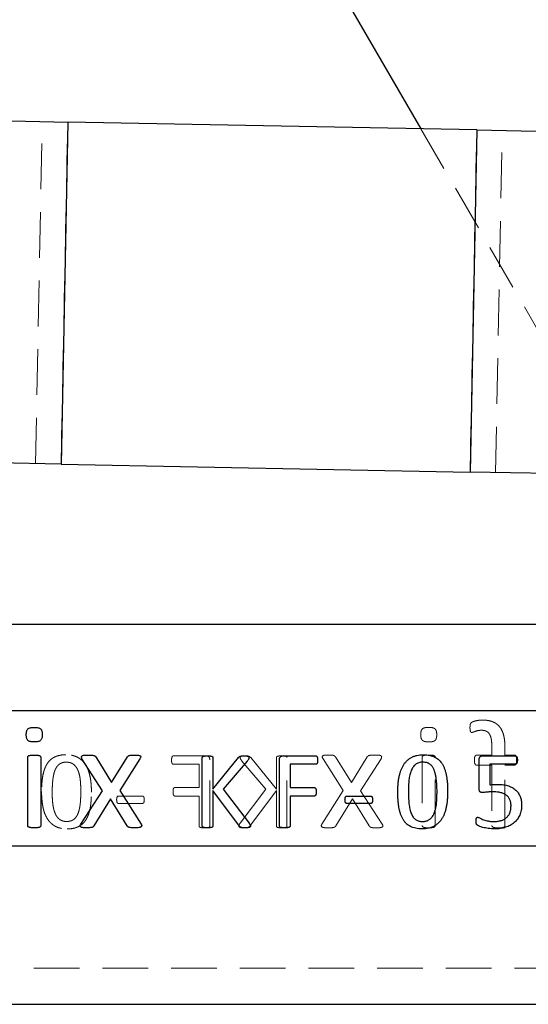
# Paper-space layout 'Folha2' of a CAD drawing. Header units: millimetres. Extents: x 0 to 500, y 59 to 259.
# Tile 5 of 24: x 109 to 123, y 146 to 173. Entities that reach past the tile are written whole.
import ezdxf

# ---------------------------------------------------------------- set-up
doc = ezdxf.new("R2010")
doc.units = ezdxf.units.MM
doc.linetypes.add('HIDDEN', pattern=[1.905, 1.27, -0.635])
doc.layers.add('FORMATO', color=179, linetype='Continuous')

psp = doc.layouts.new('Folha2')

# ---------------------------------------------------------------- linework, layer by layer
at = {"color": 7, "linetype": 'Continuous', "lineweight": 25}
for p, q in [((110.388, 187.287), (120.256, 170.28)), ((108.071, 170.518), (110.457, 170.471)), ((110.457, 170.471), (110.272, 160.973)), ((121.803, 170.25), (110.457, 170.471)), ((121.803, 170.25), (121.617, 160.752)), ((121.803, 170.25), (124.189, 170.203)), ((110.272, 160.973), (107.886, 161.02)), ((110.272, 160.973), (121.617, 160.752)), ((124.003, 160.705), (121.617, 160.752)), ((125.925, 156.522), (103.822, 156.522)), ((125.925, 154.122), (103.822, 154.122)), ((111.235, 152.84), (111.672, 152.135)), ((111.672, 152.135), (112.116, 152.84)), ((116.431, 152.872), (117.337, 152.872)), ((121.967, 152.872), (122.872, 152.872)), ((109.347, 150.937), (109.347, 152.829)), ((109.711, 152.829), (109.711, 150.937)), ((111.418, 151.9), (110.853, 152.789)), ((112.462, 152.789), (111.9, 151.91)), ((114.19, 150.921), (114.19, 152.823)), ((114.484, 152.823), (114.484, 151.942)), ((114.484, 151.942), (115.195, 152.823)), ((115.438, 152.728), (114.773, 151.942)), ((116.331, 150.921), (116.331, 152.764)), ((117.339, 152.637), (116.625, 152.637)), ((116.625, 152.637), (116.625, 151.99)), ((121.872, 151.951), (121.872, 152.771)), ((122.876, 152.637), (122.167, 152.637)), ((122.167, 152.637), (122.167, 152.067)), ((110.821, 150.977), (111.418, 151.9)), ((111.9, 151.91), (112.493, 150.977)), ((115.223, 150.921), (114.484, 151.912)), ((114.484, 151.912), (114.484, 150.921)), ((114.773, 151.942), (115.489, 151.002)), ((116.625, 151.99), (117.299, 151.99)), ((117.299, 151.754), (116.625, 151.754)), ((116.625, 151.754), (116.625, 150.922)), ((118.205, 151.754), (118.859, 151.754)), ((111.645, 151.681), (111.186, 150.931)), ((112.105, 150.931), (111.645, 151.681)), ((118.859, 151.548), (118.205, 151.548)), ((96.247, 150.372), (130.247, 150.372)), ((96.247, 145.972), (130.247, 145.972))]:
    psp.add_line(p, q, dxfattribs=at)
at = {"color": 7, "linetype": 'HIDDEN', "lineweight": 18}
for p, q in [((109.565, 160.987), (109.75, 170.485)), ((110.272, 160.973), (110.457, 170.471)), ((120.256, 170.28), (124.875, 162.319)), ((121.617, 160.752), (121.803, 170.25)), ((122.324, 160.738), (122.51, 170.236)), ((122.223, 153.11), (122.223, 152.894)), ((114.298, 152.872), (113.392, 152.872)), ((118.329, 152.135), (117.885, 152.84)), ((118.766, 152.84), (118.329, 152.135)), ((122.223, 152.894), (121.806, 152.894)), ((122.587, 152.894), (122.587, 153.095)), ((122.845, 152.894), (122.587, 152.894)), ((113.39, 152.637), (114.103, 152.637)), ((114.103, 152.637), (114.103, 151.99)), ((114.398, 150.921), (114.398, 152.764)), ((115.291, 152.728), (115.956, 151.942)), ((116.245, 151.942), (115.534, 152.823)), ((116.245, 152.823), (116.245, 151.942)), ((116.539, 150.921), (116.539, 152.823)), ((117.54, 152.789), (118.101, 151.91)), ((118.583, 151.9), (119.148, 152.789)), ((120.29, 152.829), (120.29, 150.937)), ((120.654, 150.937), (120.654, 152.829)), ((121.806, 152.611), (122.223, 152.611)), ((122.223, 152.611), (122.223, 150.938)), ((122.587, 152.611), (122.845, 152.611)), ((122.587, 150.938), (122.587, 152.611)), ((112.523, 151.754), (111.87, 151.754)), ((114.103, 151.99), (113.43, 151.99)), ((113.43, 151.754), (114.103, 151.754)), ((114.103, 151.754), (114.103, 150.922)), ((115.956, 151.942), (115.24, 151.002)), ((115.506, 150.921), (116.245, 151.912)), ((116.245, 151.912), (116.245, 150.921)), ((118.101, 151.91), (117.508, 150.977)), ((119.18, 150.977), (118.583, 151.9)), ((111.87, 151.548), (112.523, 151.548)), ((117.896, 150.931), (118.357, 151.681)), ((118.357, 151.681), (118.815, 150.931)), ((124.122, 146.972), (102.372, 146.972))]:
    psp.add_line(p, q, dxfattribs=at)
at = {"color": 7, "linetype": 'Continuous', "lineweight": 25}
for points, knots in [([(109.307, 153.458), (109.308, 153.476), (109.309, 153.51), (109.317, 153.556), (109.332, 153.593), (109.354, 153.621), (109.385, 153.641), (109.426, 153.653), (109.475, 153.662), (109.511, 153.662), (109.531, 153.662)], [0, 0, 0, 0, 0.152323, 0.280284, 0.389642, 0.482704, 0.579811, 0.695558, 0.833637, 1, 1, 1, 1]), ([(109.531, 153.662), (109.551, 153.662), (109.587, 153.661), (109.636, 153.653), (109.675, 153.641), (109.706, 153.622), (109.728, 153.594), (109.743, 153.558), (109.75, 153.513), (109.751, 153.48), (109.752, 153.462)], [0, 0, 0, 0, 0.1674764, 0.3061983, 0.4222684, 0.5185864, 0.6107483, 0.7187127, 0.8468072, 1, 1, 1, 1]), ([(109.528, 153.258), (109.508, 153.258), (109.472, 153.259), (109.423, 153.267), (109.384, 153.279), (109.353, 153.298), (109.331, 153.326), (109.317, 153.362), (109.309, 153.407), (109.308, 153.44), (109.307, 153.458)], [0, 0, 0, 0, 0.167397, 0.306054, 0.421496, 0.517769, 0.611298, 0.718505, 0.84688, 1, 1, 1, 1]), ([(109.752, 153.462), (109.751, 153.444), (109.75, 153.41), (109.742, 153.365), (109.727, 153.328), (109.705, 153.299), (109.673, 153.279), (109.633, 153.267), (109.584, 153.259), (109.547, 153.258), (109.528, 153.258)], [0, 0, 0, 0, 0.152323, 0.280284, 0.389642, 0.482704, 0.579811, 0.695558, 0.833637, 1, 1, 1, 1]), ([(109.347, 152.829), (109.348, 152.834), (109.349, 152.843), (109.354, 152.857), (109.366, 152.869), (109.385, 152.878), (109.41, 152.886), (109.442, 152.89), (109.482, 152.893), (109.512, 152.894), (109.528, 152.894)], [0, 0, 0, 0, 0.06663, 0.135191, 0.209489, 0.30481, 0.427258, 0.579209, 0.768857, 1, 1, 1, 1]), ([(109.528, 152.894), (109.545, 152.894), (109.575, 152.893), (109.616, 152.89), (109.648, 152.886), (109.672, 152.878), (109.691, 152.869), (109.703, 152.857), (109.71, 152.843), (109.711, 152.834), (109.711, 152.829)], [0, 0, 0, 0, 0.23825, 0.426402, 0.577155, 0.69296, 0.78753, 0.863317, 0.933896, 1, 1, 1, 1]), ([(110.853, 152.789), (110.849, 152.798), (110.84, 152.813), (110.833, 152.836), (110.838, 152.858), (110.855, 152.875), (110.882, 152.885), (110.92, 152.891), (110.969, 152.893), (111.005, 152.894), (111.026, 152.894)], [0, 0, 0, 0, 0.1108171, 0.1955455, 0.2682457, 0.3466941, 0.452366, 0.5889376, 0.7710363, 1, 1, 1, 1]), ([(111.026, 152.894), (111.044, 152.894), (111.078, 152.894), (111.122, 152.891), (111.156, 152.888), (111.182, 152.882), (111.202, 152.875), (111.216, 152.865), (111.226, 152.853), (111.232, 152.844), (111.235, 152.84)], [0, 0, 0, 0, 0.245373, 0.438078, 0.586793, 0.701107, 0.791195, 0.860899, 0.928046, 1, 1, 1, 1]), ([(112.116, 152.84), (112.119, 152.844), (112.124, 152.852), (112.135, 152.863), (112.147, 152.873), (112.165, 152.881), (112.187, 152.887), (112.218, 152.892), (112.258, 152.894), (112.288, 152.894), (112.305, 152.894)], [0, 0, 0, 0, 0.072096, 0.143411, 0.221653, 0.306365, 0.417562, 0.559701, 0.752542, 1, 1, 1, 1]), ([(112.305, 152.894), (112.324, 152.894), (112.358, 152.893), (112.403, 152.89), (112.439, 152.886), (112.464, 152.876), (112.481, 152.861), (112.484, 152.839), (112.476, 152.815), (112.467, 152.799), (112.462, 152.789)], [0, 0, 0, 0, 0.218482, 0.393165, 0.529943, 0.631134, 0.707492, 0.779715, 0.87378, 1, 1, 1, 1]), ([(114.19, 152.823), (114.19, 152.827), (114.191, 152.834), (114.197, 152.845), (114.207, 152.854), (114.223, 152.859), (114.243, 152.864), (114.269, 152.868), (114.301, 152.872), (114.324, 152.872), (114.337, 152.872)], [0, 0, 0, 0, 0.069055, 0.136143, 0.211582, 0.303269, 0.426973, 0.581673, 0.773551, 1, 1, 1, 1]), ([(114.337, 152.872), (114.35, 152.872), (114.374, 152.872), (114.406, 152.868), (114.432, 152.864), (114.452, 152.859), (114.468, 152.854), (114.478, 152.845), (114.483, 152.834), (114.484, 152.827), (114.484, 152.823)], [0, 0, 0, 0, 0.231771, 0.420828, 0.575441, 0.696432, 0.790586, 0.863934, 0.930984, 1, 1, 1, 1]), ([(115.195, 152.823), (115.198, 152.827), (115.204, 152.836), (115.216, 152.846), (115.23, 152.855), (115.247, 152.861), (115.267, 152.866), (115.292, 152.869), (115.322, 152.871), (115.344, 152.872), (115.356, 152.872)], [0, 0, 0, 0, 0.0930697, 0.1801088, 0.2715495, 0.3725057, 0.488512, 0.6230583, 0.7908421, 1, 1, 1, 1]), ([(115.356, 152.872), (115.368, 152.872), (115.39, 152.872), (115.419, 152.868), (115.442, 152.865), (115.46, 152.859), (115.473, 152.853), (115.481, 152.843), (115.485, 152.833), (115.486, 152.826), (115.486, 152.823)], [0, 0, 0, 0, 0.240932, 0.428781, 0.578774, 0.695882, 0.788873, 0.861381, 0.930167, 1, 1, 1, 1]), ([(116.331, 152.764), (116.332, 152.774), (116.332, 152.791), (116.338, 152.815), (116.348, 152.834), (116.367, 152.853), (116.395, 152.868), (116.419, 152.871), (116.431, 152.872)], [0, 0, 0, 0, 0.166786, 0.312762, 0.43938, 0.559031, 0.786145, 1, 1, 1, 1]), ([(117.337, 152.872), (117.341, 152.872), (117.349, 152.871), (117.359, 152.865), (117.369, 152.857), (117.376, 152.844), (117.384, 152.827), (117.387, 152.805), (117.39, 152.78), (117.39, 152.762), (117.39, 152.752)], [0, 0, 0, 0, 0.0771928, 0.155694, 0.2439673, 0.3485111, 0.4729807, 0.6225746, 0.7988324, 1, 1, 1, 1]), ([(119.614, 151.867), (119.614, 151.905), (119.615, 151.978), (119.622, 152.085), (119.633, 152.188), (119.649, 152.286), (119.67, 152.378), (119.697, 152.463), (119.73, 152.542), (119.769, 152.615), (119.814, 152.68), (119.867, 152.737), (119.925, 152.787), (119.99, 152.828), (120.063, 152.861), (120.143, 152.884), (120.231, 152.899), (120.292, 152.901), (120.324, 152.901)], [0, 0, 0, 0, 0.078628, 0.15385, 0.226146, 0.29569, 0.36188, 0.424748, 0.484524, 0.541607, 0.596928, 0.65074, 0.703997, 0.757889, 0.81311, 0.871527, 0.933232, 1, 1, 1, 1]), ([(120.324, 152.901), (120.354, 152.901), (120.413, 152.899), (120.497, 152.886), (120.574, 152.865), (120.643, 152.836), (120.705, 152.798), (120.761, 152.752), (120.81, 152.698), (120.853, 152.636), (120.889, 152.566), (120.92, 152.489), (120.945, 152.405), (120.964, 152.313), (120.978, 152.214), (120.989, 152.107), (120.994, 151.994), (120.995, 151.916), (120.996, 151.877)], [0, 0, 0, 0, 0.065001, 0.12539, 0.181565, 0.234747, 0.286267, 0.337077, 0.388853, 0.441888, 0.497486, 0.556497, 0.619164, 0.686184, 0.75747, 0.833601, 0.914389, 1, 1, 1, 1]), ([(121.872, 152.771), (121.873, 152.779), (121.873, 152.794), (121.877, 152.815), (121.886, 152.833), (121.896, 152.847), (121.91, 152.859), (121.927, 152.867), (121.946, 152.871), (121.96, 152.872), (121.967, 152.872)], [0, 0, 0, 0, 0.1508735, 0.2872292, 0.4051744, 0.5169846, 0.6260214, 0.7413409, 0.8635829, 1, 1, 1, 1]), ([(122.872, 152.872), (122.876, 152.872), (122.884, 152.871), (122.896, 152.865), (122.907, 152.856), (122.916, 152.843), (122.924, 152.827), (122.927, 152.806), (122.931, 152.782), (122.931, 152.765), (122.931, 152.756)], [0, 0, 0, 0, 0.086691, 0.174767, 0.271988, 0.376848, 0.496195, 0.639507, 0.806154, 1, 1, 1, 1]), ([(115.486, 152.823), (115.486, 152.816), (115.485, 152.802), (115.476, 152.781), (115.46, 152.756), (115.446, 152.738), (115.438, 152.728)], [0, 0, 0, 0, 0.1841002, 0.3847019, 0.6385165, 1, 1, 1, 1]), ([(117.39, 152.752), (117.39, 152.743), (117.39, 152.725), (117.387, 152.701), (117.384, 152.68), (117.377, 152.664), (117.369, 152.651), (117.36, 152.643), (117.35, 152.638), (117.343, 152.637), (117.339, 152.637)], [0, 0, 0, 0, 0.205098, 0.381111, 0.529602, 0.654237, 0.756946, 0.84591, 0.922813, 1, 1, 1, 1]), ([(120.308, 152.695), (120.289, 152.695), (120.251, 152.693), (120.196, 152.682), (120.148, 152.662), (120.105, 152.634), (120.068, 152.599), (120.036, 152.558), (120.007, 152.512), (119.983, 152.459), (119.963, 152.402), (119.946, 152.34), (119.932, 152.273), (119.923, 152.202), (119.917, 152.127), (119.912, 152.049), (119.908, 151.968), (119.908, 151.914), (119.908, 151.886)], [0, 0, 0, 0, 0.058761, 0.112682, 0.16382, 0.213351, 0.26287, 0.313966, 0.367432, 0.424147, 0.484516, 0.547566, 0.615295, 0.686371, 0.760753, 0.838163, 0.917748, 1, 1, 1, 1]), ([(120.702, 151.858), (120.702, 151.882), (120.702, 151.93), (120.699, 152.001), (120.696, 152.067), (120.692, 152.129), (120.686, 152.188), (120.679, 152.244), (120.671, 152.295), (120.662, 152.343), (120.651, 152.388), (120.64, 152.429), (120.626, 152.468), (120.611, 152.503), (120.594, 152.535), (120.577, 152.564), (120.557, 152.59), (120.536, 152.613), (120.513, 152.634), (120.488, 152.651), (120.463, 152.665), (120.425, 152.68), (120.374, 152.693), (120.331, 152.695), (120.308, 152.695)], [0, 0, 0, 0, 0.071296, 0.139083, 0.202925, 0.263311, 0.320241, 0.373793, 0.424025, 0.470922, 0.515067, 0.556976, 0.595909, 0.632599, 0.667062, 0.699873, 0.73149, 0.761576, 0.790739, 0.819361, 0.847705, 0.876321, 0.935606, 1, 1, 1, 1]), ([(122.931, 152.756), (122.931, 152.747), (122.931, 152.73), (122.928, 152.706), (122.924, 152.686), (122.917, 152.668), (122.909, 152.655), (122.9, 152.644), (122.888, 152.638), (122.88, 152.637), (122.876, 152.637)], [0, 0, 0, 0, 0.185071, 0.34883, 0.492723, 0.621867, 0.733435, 0.825916, 0.912958, 1, 1, 1, 1]), ([(122.167, 152.067), (122.184, 152.069), (122.219, 152.074), (122.273, 152.076), (122.332, 152.078), (122.373, 152.078), (122.395, 152.078)], [0, 0, 0, 0, 0.228157, 0.458904, 0.71145, 1, 1, 1, 1]), ([(122.395, 152.078), (122.422, 152.077), (122.473, 152.076), (122.547, 152.069), (122.616, 152.056), (122.68, 152.038), (122.738, 152.016), (122.792, 151.99), (122.84, 151.958), (122.884, 151.923), (122.923, 151.884), (122.956, 151.841), (122.985, 151.793), (123.008, 151.742), (123.027, 151.688), (123.039, 151.631), (123.047, 151.571), (123.048, 151.529), (123.049, 151.508)], [0, 0, 0, 0, 0.080466, 0.156111, 0.226994, 0.294041, 0.357685, 0.418114, 0.476601, 0.533117, 0.58899, 0.643979, 0.699787, 0.7569, 0.815153, 0.874588, 0.935886, 1, 1, 1, 1]), ([(117.299, 151.99), (117.302, 151.989), (117.309, 151.989), (117.319, 151.984), (117.329, 151.976), (117.337, 151.964), (117.343, 151.948), (117.347, 151.928), (117.349, 151.902), (117.349, 151.883), (117.35, 151.873)], [0, 0, 0, 0, 0.075723, 0.151656, 0.235271, 0.333969, 0.450996, 0.597614, 0.777909, 1, 1, 1, 1]), ([(117.35, 151.873), (117.349, 151.863), (117.349, 151.845), (117.347, 151.82), (117.343, 151.8), (117.337, 151.783), (117.329, 151.771), (117.32, 151.762), (117.31, 151.755), (117.302, 151.755), (117.299, 151.754)], [0, 0, 0, 0, 0.205482, 0.382274, 0.528683, 0.651571, 0.752841, 0.845047, 0.923895, 1, 1, 1, 1]), ([(118.149, 151.652), (118.149, 151.661), (118.149, 151.677), (118.152, 151.699), (118.156, 151.717), (118.162, 151.731), (118.17, 151.742), (118.18, 151.749), (118.192, 151.754), (118.201, 151.754), (118.205, 151.754)], [0, 0, 0, 0, 0.198617, 0.367072, 0.506453, 0.617125, 0.711213, 0.805944, 0.898472, 1, 1, 1, 1]), ([(118.859, 151.754), (118.863, 151.754), (118.871, 151.754), (118.882, 151.75), (118.892, 151.743), (118.899, 151.732), (118.906, 151.717), (118.91, 151.699), (118.913, 151.677), (118.914, 151.661), (118.914, 151.652)], [0, 0, 0, 0, 0.092117, 0.17814, 0.264381, 0.368276, 0.488434, 0.63066, 0.798521, 1, 1, 1, 1]), ([(120.284, 150.843), (120.254, 150.843), (120.196, 150.844), (120.112, 150.858), (120.036, 150.878), (119.966, 150.908), (119.904, 150.946), (119.849, 150.992), (119.799, 151.046), (119.757, 151.108), (119.721, 151.177), (119.69, 151.255), (119.665, 151.339), (119.645, 151.431), (119.632, 151.53), (119.621, 151.636), (119.615, 151.75), (119.614, 151.827), (119.614, 151.867)], [0, 0, 0, 0, 0.064729, 0.124845, 0.180664, 0.233891, 0.285456, 0.336265, 0.388306, 0.441387, 0.497032, 0.556093, 0.618814, 0.685639, 0.757263, 0.833459, 0.914316, 1, 1, 1, 1]), ([(119.908, 151.886), (119.908, 151.85), (119.908, 151.78), (119.913, 151.679), (119.919, 151.586), (119.928, 151.502), (119.94, 151.425), (119.957, 151.357), (119.975, 151.295), (119.997, 151.241), (120.023, 151.194), (120.051, 151.153), (120.084, 151.12), (120.12, 151.093), (120.16, 151.073), (120.203, 151.059), (120.25, 151.05), (120.283, 151.049), (120.3, 151.048)], [0, 0, 0, 0, 0.105479, 0.203055, 0.292345, 0.373975, 0.448068, 0.515896, 0.577996, 0.634039, 0.685605, 0.732588, 0.777089, 0.819544, 0.861758, 0.905201, 0.95118, 1, 1, 1, 1]), ([(120.996, 151.877), (120.996, 151.839), (120.995, 151.766), (120.988, 151.658), (120.977, 151.555), (120.961, 151.457), (120.94, 151.366), (120.913, 151.28), (120.88, 151.201), (120.841, 151.129), (120.796, 151.064), (120.744, 151.007), (120.685, 150.957), (120.619, 150.915), (120.546, 150.883), (120.466, 150.859), (120.378, 150.845), (120.316, 150.843), (120.284, 150.843)], [0, 0, 0, 0, 0.0788531, 0.1543047, 0.2267965, 0.2959377, 0.3616609, 0.4241447, 0.4838481, 0.5410141, 0.5964523, 0.6499814, 0.7034186, 0.7572448, 0.8126904, 0.8707273, 0.932992, 1, 1, 1, 1]), ([(120.3, 151.048), (120.313, 151.049), (120.339, 151.049), (120.376, 151.055), (120.411, 151.063), (120.444, 151.076), (120.474, 151.091), (120.502, 151.111), (120.528, 151.132), (120.559, 151.166), (120.594, 151.216), (120.626, 151.285), (120.653, 151.363), (120.673, 151.449), (120.687, 151.542), (120.696, 151.643), (120.701, 151.749), (120.701, 151.821), (120.702, 151.858)], [0, 0, 0, 0, 0.039092, 0.076208, 0.111779, 0.145846, 0.179557, 0.212554, 0.24575, 0.279477, 0.349522, 0.424465, 0.505595, 0.592382, 0.685695, 0.785549, 0.89101, 1, 1, 1, 1]), ([(121.953, 151.854), (121.946, 151.854), (121.934, 151.854), (121.916, 151.858), (121.902, 151.864), (121.89, 151.873), (121.882, 151.887), (121.876, 151.904), (121.873, 151.926), (121.873, 151.943), (121.872, 151.951)], [0, 0, 0, 0, 0.13657, 0.253794, 0.355042, 0.449832, 0.548635, 0.673004, 0.820153, 1, 1, 1, 1]), ([(122.243, 151.872), (122.228, 151.872), (122.198, 151.872), (122.156, 151.87), (122.117, 151.867), (122.07, 151.861), (122.016, 151.855), (121.973, 151.854), (121.953, 151.854)], [0, 0, 0, 0, 0.156481, 0.302027, 0.436706, 0.560806, 0.788061, 1, 1, 1, 1]), ([(122.755, 151.48), (122.754, 151.496), (122.754, 151.527), (122.748, 151.571), (122.739, 151.613), (122.725, 151.651), (122.708, 151.687), (122.687, 151.72), (122.661, 151.749), (122.631, 151.775), (122.598, 151.798), (122.56, 151.818), (122.518, 151.835), (122.472, 151.848), (122.421, 151.859), (122.366, 151.867), (122.306, 151.871), (122.264, 151.872), (122.243, 151.872)], [0, 0, 0, 0, 0.063538, 0.124375, 0.181293, 0.236607, 0.289781, 0.34278, 0.394834, 0.44818, 0.503254, 0.560336, 0.621481, 0.68629, 0.756239, 0.831061, 0.912838, 1, 1, 1, 1]), ([(118.205, 151.548), (118.201, 151.549), (118.192, 151.549), (118.181, 151.554), (118.17, 151.561), (118.162, 151.572), (118.156, 151.586), (118.152, 151.605), (118.149, 151.627), (118.149, 151.643), (118.149, 151.652)], [0, 0, 0, 0, 0.100321, 0.192973, 0.284596, 0.380265, 0.492771, 0.633851, 0.800304, 1, 1, 1, 1]), ([(118.914, 151.652), (118.914, 151.643), (118.913, 151.627), (118.91, 151.604), (118.907, 151.585), (118.899, 151.568), (118.884, 151.551), (118.867, 151.549), (118.859, 151.548)], [0, 0, 0, 0, 0.206181, 0.378596, 0.521792, 0.634261, 0.817014, 1, 1, 1, 1]), ([(122.287, 151.048), (122.304, 151.049), (122.337, 151.049), (122.385, 151.055), (122.431, 151.061), (122.475, 151.073), (122.516, 151.087), (122.555, 151.105), (122.591, 151.126), (122.623, 151.151), (122.653, 151.179), (122.678, 151.211), (122.701, 151.246), (122.72, 151.285), (122.736, 151.328), (122.747, 151.375), (122.753, 151.426), (122.754, 151.462), (122.755, 151.48)], [0, 0, 0, 0, 0.069134, 0.13607, 0.200278, 0.262402, 0.322754, 0.381471, 0.438339, 0.494391, 0.550447, 0.606788, 0.664121, 0.723664, 0.785849, 0.852285, 0.923219, 1, 1, 1, 1]), ([(123.049, 151.508), (123.048, 151.483), (123.047, 151.432), (123.037, 151.359), (123.02, 151.29), (122.996, 151.225), (122.966, 151.165), (122.931, 151.11), (122.889, 151.06), (122.842, 151.015), (122.79, 150.975), (122.733, 150.94), (122.671, 150.91), (122.605, 150.885), (122.535, 150.866), (122.46, 150.852), (122.382, 150.844), (122.328, 150.843), (122.301, 150.843)], [0, 0, 0, 0, 0.06832, 0.133539, 0.195919, 0.2566, 0.315655, 0.373245, 0.430367, 0.48784, 0.545785, 0.604532, 0.66468, 0.727168, 0.791633, 0.858176, 0.927635, 1, 1, 1, 1]), ([(109.528, 150.872), (109.512, 150.872), (109.482, 150.873), (109.442, 150.874), (109.41, 150.881), (109.385, 150.887), (109.367, 150.896), (109.354, 150.908), (109.348, 150.922), (109.348, 150.932), (109.347, 150.937)], [0, 0, 0, 0, 0.230397, 0.41922, 0.571181, 0.692388, 0.787401, 0.859314, 0.927653, 1, 1, 1, 1]), ([(109.711, 150.937), (109.711, 150.932), (109.711, 150.922), (109.703, 150.908), (109.69, 150.896), (109.672, 150.887), (109.648, 150.88), (109.616, 150.875), (109.575, 150.873), (109.545, 150.872), (109.528, 150.872)], [0, 0, 0, 0, 0.071777, 0.142128, 0.215602, 0.309867, 0.424418, 0.575183, 0.762518, 1, 1, 1, 1]), ([(110.977, 150.872), (110.958, 150.872), (110.925, 150.873), (110.879, 150.876), (110.844, 150.883), (110.819, 150.893), (110.803, 150.908), (110.799, 150.93), (110.807, 150.953), (110.816, 150.968), (110.821, 150.977)], [0, 0, 0, 0, 0.221404, 0.401093, 0.53867, 0.639939, 0.717398, 0.788617, 0.880907, 1, 1, 1, 1]), ([(111.186, 150.931), (111.183, 150.926), (111.177, 150.916), (111.166, 150.904), (111.151, 150.893), (111.13, 150.884), (111.103, 150.879), (111.07, 150.874), (111.027, 150.872), (110.995, 150.872), (110.977, 150.872)], [0, 0, 0, 0, 0.072297, 0.146897, 0.222317, 0.319156, 0.435534, 0.581003, 0.764323, 1, 1, 1, 1]), ([(112.321, 150.872), (112.301, 150.872), (112.268, 150.872), (112.222, 150.874), (112.188, 150.879), (112.161, 150.884), (112.141, 150.893), (112.125, 150.903), (112.114, 150.917), (112.108, 150.926), (112.105, 150.931)], [0, 0, 0, 0, 0.244991, 0.433742, 0.577659, 0.690661, 0.78223, 0.857656, 0.928319, 1, 1, 1, 1]), ([(112.493, 150.977), (112.498, 150.968), (112.506, 150.953), (112.512, 150.929), (112.506, 150.908), (112.489, 150.893), (112.462, 150.883), (112.425, 150.876), (112.376, 150.873), (112.341, 150.872), (112.321, 150.872)], [0, 0, 0, 0, 0.111154, 0.198785, 0.268367, 0.347796, 0.451648, 0.593171, 0.772952, 1, 1, 1, 1]), ([(114.337, 150.872), (114.324, 150.872), (114.301, 150.872), (114.269, 150.875), (114.243, 150.88), (114.222, 150.884), (114.207, 150.89), (114.197, 150.899), (114.191, 150.91), (114.191, 150.918), (114.19, 150.921)], [0, 0, 0, 0, 0.226555, 0.41827, 0.5735, 0.696628, 0.789447, 0.866725, 0.936296, 1, 1, 1, 1]), ([(114.484, 150.921), (114.484, 150.918), (114.483, 150.91), (114.478, 150.899), (114.468, 150.89), (114.452, 150.884), (114.432, 150.88), (114.406, 150.875), (114.374, 150.872), (114.35, 150.872), (114.337, 150.872)], [0, 0, 0, 0, 0.063668, 0.133199, 0.208433, 0.303691, 0.424091, 0.579232, 0.768121, 1, 1, 1, 1]), ([(115.39, 150.872), (115.374, 150.872), (115.344, 150.873), (115.304, 150.875), (115.273, 150.881), (115.251, 150.891), (115.235, 150.906), (115.227, 150.916), (115.223, 150.921)], [0, 0, 0, 0, 0.269894, 0.48745, 0.655098, 0.783664, 0.894433, 1, 1, 1, 1]), ([(115.526, 150.924), (115.526, 150.92), (115.526, 150.912), (115.521, 150.901), (115.513, 150.891), (115.499, 150.885), (115.48, 150.879), (115.456, 150.875), (115.425, 150.872), (115.403, 150.872), (115.39, 150.872)], [0, 0, 0, 0, 0.07177, 0.142169, 0.216987, 0.31005, 0.426357, 0.577291, 0.763352, 1, 1, 1, 1]), ([(115.489, 151.002), (115.493, 150.996), (115.5, 150.985), (115.51, 150.97), (115.516, 150.958), (115.522, 150.947), (115.525, 150.936), (115.526, 150.927), (115.526, 150.924)], [0, 0, 0, 0, 0.2505113, 0.4486623, 0.608365, 0.7187607, 0.8782042, 1, 1, 1, 1]), ([(116.478, 150.872), (116.466, 150.872), (116.442, 150.872), (116.41, 150.875), (116.384, 150.88), (116.363, 150.883), (116.348, 150.891), (116.338, 150.899), (116.333, 150.91), (116.332, 150.918), (116.331, 150.921)], [0, 0, 0, 0, 0.226849, 0.418813, 0.574244, 0.697532, 0.791629, 0.869007, 0.936213, 1, 1, 1, 1]), ([(116.625, 150.922), (116.625, 150.918), (116.624, 150.911), (116.619, 150.9), (116.609, 150.89), (116.593, 150.884), (116.573, 150.88), (116.548, 150.875), (116.516, 150.872), (116.492, 150.872), (116.478, 150.872)], [0, 0, 0, 0, 0.06359, 0.133036, 0.208179, 0.304445, 0.424698, 0.57429, 0.760235, 1, 1, 1, 1]), ([(121.784, 151.065), (121.784, 151.073), (121.784, 151.088), (121.786, 151.109), (121.789, 151.127), (121.794, 151.142), (121.801, 151.153), (121.809, 151.16), (121.818, 151.165), (121.825, 151.166), (121.828, 151.166)], [0, 0, 0, 0, 0.1930879, 0.3678692, 0.5178554, 0.6423685, 0.7463095, 0.8346784, 0.9159525, 1, 1, 1, 1]), ([(122.301, 150.843), (122.271, 150.843), (122.212, 150.844), (122.127, 150.854), (122.048, 150.868), (121.979, 150.883), (121.92, 150.902), (121.878, 150.917), (121.851, 150.929), (121.836, 150.936), (121.825, 150.942), (121.814, 150.949), (121.807, 150.958), (121.8, 150.968), (121.795, 150.978), (121.791, 150.99), (121.788, 151.004), (121.785, 151.021), (121.785, 151.042), (121.784, 151.057), (121.784, 151.065)], [0, 0, 0, 0, 0.144566, 0.282489, 0.410533, 0.52509, 0.623438, 0.704641, 0.737479, 0.764375, 0.785388, 0.800649, 0.822954, 0.840858, 0.857915, 0.877402, 0.900709, 0.92809, 0.961124, 1, 1, 1, 1]), ([(121.828, 151.166), (121.835, 151.165), (121.852, 151.162), (121.879, 151.145), (121.916, 151.126), (121.965, 151.106), (122.027, 151.085), (122.086, 151.069), (122.14, 151.058), (122.186, 151.052), (122.235, 151.049), (122.269, 151.049), (122.287, 151.048)], [0, 0, 0, 0, 0.04239, 0.106802, 0.195264, 0.305836, 0.440653, 0.599735, 0.689748, 0.785622, 0.889541, 1, 1, 1, 1])]:
    psp.add_open_spline(points, degree=3, knots=knots, dxfattribs=at)
at = {"color": 7, "linetype": 'HIDDEN', "lineweight": 18}
for points, knots in [([(120.47, 153.662), (120.45, 153.662), (120.414, 153.661), (120.365, 153.653), (120.326, 153.641), (120.295, 153.622), (120.274, 153.594), (120.258, 153.558), (120.251, 153.513), (120.25, 153.48), (120.249, 153.462)], [0, 0, 0, 0, 0.167476, 0.306198, 0.422268, 0.518586, 0.610748, 0.718713, 0.846807, 1, 1, 1, 1]), ([(120.694, 153.458), (120.694, 153.476), (120.692, 153.51), (120.684, 153.556), (120.669, 153.593), (120.647, 153.621), (120.616, 153.641), (120.575, 153.653), (120.526, 153.662), (120.49, 153.662), (120.47, 153.662)], [0, 0, 0, 0, 0.152323, 0.280284, 0.389642, 0.482704, 0.579811, 0.695558, 0.833637, 1, 1, 1, 1]), ([(121.961, 153.865), (121.936, 153.864), (121.887, 153.863), (121.817, 153.852), (121.756, 153.839), (121.709, 153.824), (121.676, 153.81), (121.654, 153.796), (121.641, 153.78), (121.63, 153.762), (121.623, 153.74), (121.619, 153.713), (121.616, 153.682), (121.616, 153.66), (121.616, 153.648)], [0, 0, 0, 0, 0.15721, 0.310633, 0.446926, 0.550478, 0.624948, 0.673693, 0.712386, 0.755313, 0.803306, 0.858671, 0.922785, 1, 1, 1, 1]), ([(122.587, 153.095), (122.586, 153.128), (122.585, 153.191), (122.578, 153.282), (122.567, 153.366), (122.551, 153.443), (122.53, 153.513), (122.503, 153.576), (122.472, 153.633), (122.435, 153.683), (122.394, 153.728), (122.347, 153.765), (122.295, 153.796), (122.238, 153.822), (122.176, 153.841), (122.109, 153.855), (122.037, 153.863), (121.987, 153.864), (121.961, 153.865)], [0, 0, 0, 0, 0.085701, 0.165525, 0.239707, 0.308114, 0.371751, 0.431701, 0.487856, 0.542026, 0.594421, 0.646732, 0.699057, 0.752989, 0.809275, 0.869112, 0.932531, 1, 1, 1, 1]), ([(120.249, 153.462), (120.25, 153.444), (120.251, 153.41), (120.259, 153.365), (120.274, 153.328), (120.296, 153.299), (120.328, 153.279), (120.368, 153.267), (120.417, 153.259), (120.454, 153.258), (120.474, 153.258)], [0, 0, 0, 0, 0.152323, 0.280284, 0.389642, 0.482704, 0.579811, 0.695558, 0.833637, 1, 1, 1, 1]), ([(120.474, 153.258), (120.493, 153.258), (120.529, 153.259), (120.578, 153.267), (120.617, 153.279), (120.649, 153.298), (120.67, 153.326), (120.684, 153.362), (120.693, 153.407), (120.694, 153.44), (120.694, 153.458)], [0, 0, 0, 0, 0.167397, 0.306054, 0.421496, 0.517769, 0.611298, 0.718505, 0.84688, 1, 1, 1, 1]), ([(121.616, 153.648), (121.616, 153.636), (121.617, 153.615), (121.62, 153.586), (121.625, 153.564), (121.629, 153.546), (121.635, 153.533), (121.643, 153.524), (121.654, 153.52), (121.661, 153.52), (121.665, 153.52)], [0, 0, 0, 0, 0.233662, 0.422461, 0.567211, 0.688639, 0.776306, 0.852968, 0.920335, 1, 1, 1, 1]), ([(121.665, 153.52), (121.671, 153.52), (121.684, 153.522), (121.704, 153.529), (121.729, 153.54), (121.759, 153.55), (121.793, 153.562), (121.835, 153.572), (121.882, 153.58), (121.916, 153.581), (121.935, 153.581)], [0, 0, 0, 0, 0.059775, 0.138817, 0.234604, 0.348174, 0.479673, 0.631781, 0.804371, 1, 1, 1, 1]), ([(121.935, 153.581), (121.959, 153.581), (122.005, 153.579), (122.069, 153.558), (122.122, 153.523), (122.155, 153.481), (122.176, 153.441), (122.189, 153.407), (122.2, 153.368), (122.209, 153.326), (122.215, 153.279), (122.219, 153.227), (122.223, 153.17), (122.223, 153.131), (122.223, 153.11)], [0, 0, 0, 0, 0.116201, 0.218141, 0.313645, 0.412938, 0.466951, 0.524777, 0.588251, 0.656564, 0.731089, 0.813225, 0.903186, 1, 1, 1, 1]), ([(110.405, 152.901), (110.374, 152.901), (110.316, 152.899), (110.232, 152.886), (110.155, 152.865), (110.086, 152.836), (110.024, 152.798), (109.967, 152.752), (109.919, 152.698), (109.876, 152.636), (109.84, 152.566), (109.809, 152.489), (109.784, 152.405), (109.765, 152.313), (109.751, 152.214), (109.74, 152.107), (109.734, 151.994), (109.733, 151.916), (109.733, 151.877)], [0, 0, 0, 0, 0.065001, 0.12539, 0.181565, 0.234747, 0.286267, 0.337077, 0.388853, 0.441888, 0.497486, 0.556497, 0.619164, 0.686184, 0.75747, 0.833601, 0.914389, 1, 1, 1, 1]), ([(111.115, 151.867), (111.115, 151.905), (111.114, 151.978), (111.107, 152.085), (111.096, 152.188), (111.08, 152.286), (111.058, 152.378), (111.032, 152.463), (110.998, 152.542), (110.96, 152.615), (110.915, 152.68), (110.862, 152.737), (110.804, 152.787), (110.739, 152.828), (110.666, 152.861), (110.586, 152.884), (110.498, 152.899), (110.437, 152.901), (110.405, 152.901)], [0, 0, 0, 0, 0.078628, 0.15385, 0.226146, 0.29569, 0.36188, 0.424748, 0.484524, 0.541607, 0.596928, 0.65074, 0.703997, 0.757889, 0.81311, 0.871527, 0.933232, 1, 1, 1, 1]), ([(113.392, 152.872), (113.388, 152.872), (113.38, 152.871), (113.37, 152.865), (113.36, 152.857), (113.352, 152.844), (113.345, 152.827), (113.342, 152.805), (113.339, 152.78), (113.339, 152.762), (113.339, 152.752)], [0, 0, 0, 0, 0.077193, 0.155694, 0.243967, 0.348511, 0.472981, 0.622575, 0.798832, 1, 1, 1, 1]), ([(114.398, 152.764), (114.397, 152.774), (114.397, 152.791), (114.391, 152.815), (114.381, 152.834), (114.362, 152.853), (114.334, 152.868), (114.31, 152.871), (114.298, 152.872)], [0, 0, 0, 0, 0.166786, 0.312762, 0.43938, 0.559031, 0.786145, 1, 1, 1, 1]), ([(115.373, 152.872), (115.361, 152.872), (115.339, 152.872), (115.31, 152.868), (115.287, 152.865), (115.269, 152.859), (115.256, 152.853), (115.248, 152.843), (115.244, 152.833), (115.243, 152.826), (115.243, 152.823)], [0, 0, 0, 0, 0.240932, 0.428781, 0.578774, 0.695882, 0.788873, 0.861381, 0.930167, 1, 1, 1, 1]), ([(115.534, 152.823), (115.531, 152.827), (115.525, 152.836), (115.513, 152.846), (115.499, 152.855), (115.481, 152.861), (115.462, 152.866), (115.437, 152.869), (115.407, 152.871), (115.385, 152.872), (115.373, 152.872)], [0, 0, 0, 0, 0.09307, 0.180109, 0.271549, 0.372506, 0.488512, 0.623058, 0.790842, 1, 1, 1, 1]), ([(116.392, 152.872), (116.379, 152.872), (116.355, 152.872), (116.323, 152.868), (116.297, 152.864), (116.277, 152.859), (116.261, 152.854), (116.251, 152.845), (116.246, 152.834), (116.245, 152.827), (116.245, 152.823)], [0, 0, 0, 0, 0.231771, 0.420828, 0.575441, 0.696432, 0.790586, 0.863934, 0.930984, 1, 1, 1, 1]), ([(116.539, 152.823), (116.538, 152.827), (116.538, 152.834), (116.532, 152.845), (116.522, 152.854), (116.506, 152.859), (116.486, 152.864), (116.46, 152.868), (116.428, 152.872), (116.404, 152.872), (116.392, 152.872)], [0, 0, 0, 0, 0.069055, 0.136143, 0.211582, 0.303269, 0.426973, 0.581673, 0.773551, 1, 1, 1, 1]), ([(117.696, 152.894), (117.677, 152.894), (117.643, 152.893), (117.598, 152.89), (117.562, 152.886), (117.537, 152.876), (117.52, 152.861), (117.517, 152.839), (117.525, 152.815), (117.534, 152.799), (117.54, 152.789)], [0, 0, 0, 0, 0.218482, 0.393165, 0.529943, 0.631134, 0.707492, 0.779715, 0.87378, 1, 1, 1, 1]), ([(117.885, 152.84), (117.882, 152.844), (117.877, 152.852), (117.866, 152.863), (117.854, 152.873), (117.836, 152.881), (117.814, 152.887), (117.783, 152.892), (117.743, 152.894), (117.713, 152.894), (117.696, 152.894)], [0, 0, 0, 0, 0.0720961, 0.1434114, 0.2216527, 0.3063652, 0.417562, 0.5597009, 0.7525415, 1, 1, 1, 1]), ([(118.975, 152.894), (118.957, 152.894), (118.924, 152.894), (118.879, 152.891), (118.845, 152.888), (118.819, 152.882), (118.799, 152.875), (118.785, 152.865), (118.775, 152.853), (118.769, 152.844), (118.766, 152.84)], [0, 0, 0, 0, 0.245373, 0.438078, 0.586793, 0.701107, 0.791195, 0.860899, 0.928046, 1, 1, 1, 1]), ([(119.148, 152.789), (119.152, 152.798), (119.161, 152.813), (119.168, 152.836), (119.163, 152.858), (119.146, 152.875), (119.119, 152.885), (119.081, 152.891), (119.032, 152.893), (118.996, 152.894), (118.975, 152.894)], [0, 0, 0, 0, 0.110817, 0.195546, 0.268246, 0.346694, 0.452366, 0.588938, 0.771036, 1, 1, 1, 1]), ([(120.473, 152.894), (120.456, 152.894), (120.426, 152.893), (120.385, 152.89), (120.353, 152.886), (120.329, 152.878), (120.31, 152.869), (120.298, 152.857), (120.291, 152.843), (120.29, 152.834), (120.29, 152.829)], [0, 0, 0, 0, 0.23825, 0.426402, 0.577155, 0.69296, 0.78753, 0.863317, 0.933896, 1, 1, 1, 1]), ([(120.654, 152.829), (120.653, 152.834), (120.652, 152.843), (120.647, 152.857), (120.635, 152.869), (120.616, 152.878), (120.591, 152.886), (120.559, 152.89), (120.519, 152.893), (120.489, 152.894), (120.473, 152.894)], [0, 0, 0, 0, 0.0666297, 0.135191, 0.2094886, 0.3048099, 0.4272578, 0.5792087, 0.7688566, 1, 1, 1, 1]), ([(121.806, 152.894), (121.801, 152.894), (121.791, 152.893), (121.777, 152.887), (121.766, 152.876), (121.756, 152.861), (121.748, 152.841), (121.742, 152.816), (121.738, 152.785), (121.738, 152.763), (121.737, 152.751)], [0, 0, 0, 0, 0.087342, 0.166541, 0.248411, 0.352573, 0.473963, 0.619354, 0.794038, 1, 1, 1, 1]), ([(122.91, 152.751), (122.91, 152.763), (122.909, 152.785), (122.908, 152.816), (122.901, 152.841), (122.895, 152.861), (122.886, 152.877), (122.874, 152.887), (122.86, 152.893), (122.85, 152.894), (122.845, 152.894)], [0, 0, 0, 0, 0.206553, 0.380988, 0.525939, 0.645064, 0.74756, 0.829666, 0.912407, 1, 1, 1, 1]), ([(110.027, 151.858), (110.027, 151.882), (110.027, 151.93), (110.03, 152.001), (110.033, 152.067), (110.037, 152.129), (110.043, 152.188), (110.049, 152.244), (110.058, 152.295), (110.067, 152.343), (110.078, 152.388), (110.089, 152.429), (110.103, 152.468), (110.118, 152.503), (110.134, 152.535), (110.152, 152.564), (110.172, 152.59), (110.193, 152.613), (110.216, 152.634), (110.24, 152.651), (110.266, 152.665), (110.304, 152.68), (110.355, 152.693), (110.398, 152.695), (110.42, 152.695)], [0, 0, 0, 0, 0.071296, 0.139083, 0.202925, 0.263311, 0.320241, 0.373793, 0.424025, 0.470922, 0.515067, 0.556976, 0.595909, 0.632599, 0.667062, 0.699873, 0.73149, 0.761576, 0.790739, 0.819361, 0.847705, 0.876321, 0.935606, 1, 1, 1, 1]), ([(110.42, 152.695), (110.44, 152.695), (110.478, 152.693), (110.533, 152.682), (110.581, 152.662), (110.623, 152.634), (110.661, 152.599), (110.693, 152.558), (110.722, 152.512), (110.746, 152.459), (110.766, 152.402), (110.782, 152.34), (110.797, 152.273), (110.806, 152.202), (110.812, 152.127), (110.817, 152.049), (110.821, 151.968), (110.821, 151.914), (110.821, 151.886)], [0, 0, 0, 0, 0.0587608, 0.1126821, 0.1638204, 0.2133506, 0.2628704, 0.3139663, 0.3674319, 0.4241471, 0.4845163, 0.5475658, 0.6152951, 0.6863715, 0.7607525, 0.838163, 0.9177476, 1, 1, 1, 1]), ([(113.339, 152.752), (113.339, 152.743), (113.339, 152.725), (113.341, 152.701), (113.345, 152.68), (113.352, 152.664), (113.359, 152.651), (113.369, 152.643), (113.379, 152.638), (113.386, 152.637), (113.39, 152.637)], [0, 0, 0, 0, 0.205098, 0.381111, 0.529602, 0.654237, 0.756946, 0.84591, 0.922813, 1, 1, 1, 1]), ([(115.243, 152.823), (115.243, 152.816), (115.244, 152.802), (115.253, 152.781), (115.269, 152.756), (115.283, 152.738), (115.291, 152.728)], [0, 0, 0, 0, 0.1841, 0.384702, 0.638516, 1, 1, 1, 1]), ([(121.737, 152.751), (121.738, 152.74), (121.738, 152.718), (121.741, 152.689), (121.747, 152.664), (121.757, 152.64), (121.775, 152.616), (121.796, 152.613), (121.806, 152.611)], [0, 0, 0, 0, 0.1987887, 0.3726656, 0.5172175, 0.6408804, 0.8312179, 1, 1, 1, 1]), ([(122.845, 152.611), (122.85, 152.611), (122.86, 152.612), (122.874, 152.618), (122.885, 152.63), (122.895, 152.644), (122.901, 152.664), (122.907, 152.689), (122.909, 152.718), (122.91, 152.74), (122.91, 152.751)], [0, 0, 0, 0, 0.0891581, 0.1748978, 0.2609538, 0.3621744, 0.4834286, 0.6265761, 0.8008068, 1, 1, 1, 1]), ([(109.733, 151.877), (109.733, 151.839), (109.734, 151.766), (109.741, 151.658), (109.752, 151.555), (109.768, 151.457), (109.789, 151.366), (109.816, 151.28), (109.849, 151.201), (109.888, 151.129), (109.933, 151.064), (109.985, 151.007), (110.044, 150.957), (110.109, 150.915), (110.182, 150.883), (110.263, 150.859), (110.351, 150.845), (110.413, 150.843), (110.445, 150.843)], [0, 0, 0, 0, 0.0788531, 0.1543047, 0.2267965, 0.2959377, 0.3616609, 0.4241447, 0.4838481, 0.5410141, 0.5964523, 0.6499814, 0.7034186, 0.7572448, 0.8126904, 0.8707273, 0.932992, 1, 1, 1, 1]), ([(110.429, 151.048), (110.416, 151.049), (110.39, 151.049), (110.353, 151.055), (110.318, 151.063), (110.285, 151.076), (110.255, 151.091), (110.227, 151.111), (110.201, 151.132), (110.169, 151.166), (110.134, 151.216), (110.103, 151.285), (110.076, 151.363), (110.056, 151.449), (110.042, 151.542), (110.033, 151.643), (110.028, 151.749), (110.027, 151.821), (110.027, 151.858)], [0, 0, 0, 0, 0.039092, 0.076208, 0.111779, 0.145846, 0.179557, 0.212554, 0.24575, 0.279477, 0.349522, 0.424465, 0.505595, 0.592382, 0.685695, 0.785549, 0.89101, 1, 1, 1, 1]), ([(110.821, 151.886), (110.821, 151.85), (110.82, 151.78), (110.816, 151.679), (110.81, 151.586), (110.8, 151.502), (110.788, 151.425), (110.772, 151.357), (110.754, 151.295), (110.732, 151.241), (110.706, 151.194), (110.677, 151.153), (110.645, 151.12), (110.609, 151.093), (110.569, 151.073), (110.526, 151.059), (110.479, 151.05), (110.446, 151.049), (110.429, 151.048)], [0, 0, 0, 0, 0.105479, 0.203055, 0.292345, 0.373975, 0.448068, 0.515896, 0.577996, 0.634039, 0.685605, 0.732588, 0.777089, 0.819544, 0.861758, 0.905201, 0.95118, 1, 1, 1, 1]), ([(110.445, 150.843), (110.475, 150.843), (110.533, 150.844), (110.617, 150.858), (110.693, 150.878), (110.762, 150.908), (110.825, 150.946), (110.88, 150.992), (110.929, 151.046), (110.972, 151.108), (111.008, 151.177), (111.039, 151.255), (111.064, 151.339), (111.084, 151.431), (111.097, 151.53), (111.108, 151.636), (111.114, 151.75), (111.115, 151.827), (111.115, 151.867)], [0, 0, 0, 0, 0.064729, 0.124845, 0.180664, 0.233891, 0.285456, 0.336265, 0.388306, 0.441387, 0.497032, 0.556093, 0.618814, 0.685639, 0.757263, 0.833459, 0.914316, 1, 1, 1, 1]), ([(111.87, 151.754), (111.866, 151.754), (111.858, 151.754), (111.847, 151.75), (111.837, 151.743), (111.83, 151.732), (111.823, 151.717), (111.819, 151.699), (111.815, 151.677), (111.815, 151.661), (111.815, 151.652)], [0, 0, 0, 0, 0.092117, 0.17814, 0.264381, 0.368276, 0.488434, 0.63066, 0.798521, 1, 1, 1, 1]), ([(112.58, 151.652), (112.58, 151.661), (112.58, 151.677), (112.577, 151.699), (112.573, 151.717), (112.567, 151.731), (112.559, 151.742), (112.549, 151.749), (112.536, 151.754), (112.528, 151.754), (112.523, 151.754)], [0, 0, 0, 0, 0.198617, 0.367072, 0.506453, 0.617125, 0.711213, 0.805944, 0.898472, 1, 1, 1, 1]), ([(113.43, 151.99), (113.427, 151.989), (113.419, 151.989), (113.41, 151.984), (113.4, 151.976), (113.392, 151.964), (113.385, 151.948), (113.382, 151.928), (113.38, 151.902), (113.379, 151.883), (113.379, 151.873)], [0, 0, 0, 0, 0.075723, 0.151656, 0.235271, 0.333969, 0.450996, 0.597614, 0.777909, 1, 1, 1, 1]), ([(113.379, 151.873), (113.379, 151.863), (113.38, 151.845), (113.382, 151.82), (113.386, 151.8), (113.392, 151.783), (113.4, 151.771), (113.409, 151.762), (113.419, 151.755), (113.427, 151.755), (113.43, 151.754)], [0, 0, 0, 0, 0.205482, 0.382274, 0.528683, 0.651571, 0.752841, 0.845047, 0.923895, 1, 1, 1, 1]), ([(111.815, 151.652), (111.815, 151.643), (111.816, 151.627), (111.819, 151.604), (111.822, 151.585), (111.83, 151.568), (111.845, 151.551), (111.862, 151.549), (111.87, 151.548)], [0, 0, 0, 0, 0.206181, 0.378596, 0.521792, 0.634261, 0.817014, 1, 1, 1, 1]), ([(112.523, 151.548), (112.528, 151.549), (112.537, 151.549), (112.548, 151.554), (112.559, 151.561), (112.567, 151.572), (112.573, 151.586), (112.577, 151.605), (112.58, 151.627), (112.58, 151.643), (112.58, 151.652)], [0, 0, 0, 0, 0.100321, 0.192973, 0.284596, 0.380265, 0.492771, 0.633851, 0.800304, 1, 1, 1, 1]), ([(114.103, 150.922), (114.104, 150.918), (114.105, 150.911), (114.11, 150.9), (114.12, 150.89), (114.135, 150.884), (114.156, 150.88), (114.181, 150.875), (114.213, 150.872), (114.237, 150.872), (114.251, 150.872)], [0, 0, 0, 0, 0.06359, 0.133036, 0.208179, 0.304445, 0.424698, 0.57429, 0.760235, 1, 1, 1, 1]), ([(114.251, 150.872), (114.263, 150.872), (114.287, 150.872), (114.319, 150.875), (114.345, 150.88), (114.365, 150.883), (114.381, 150.891), (114.391, 150.899), (114.396, 150.91), (114.397, 150.918), (114.398, 150.921)], [0, 0, 0, 0, 0.226849, 0.418813, 0.574244, 0.697532, 0.791629, 0.869007, 0.936213, 1, 1, 1, 1]), ([(115.24, 151.002), (115.236, 150.996), (115.229, 150.985), (115.219, 150.97), (115.213, 150.958), (115.207, 150.947), (115.204, 150.936), (115.203, 150.927), (115.202, 150.924)], [0, 0, 0, 0, 0.2505113, 0.4486623, 0.608365, 0.7187607, 0.8782042, 1, 1, 1, 1]), ([(115.202, 150.924), (115.203, 150.92), (115.203, 150.912), (115.207, 150.901), (115.216, 150.891), (115.23, 150.885), (115.249, 150.879), (115.273, 150.875), (115.303, 150.872), (115.326, 150.872), (115.339, 150.872)], [0, 0, 0, 0, 0.07177, 0.142169, 0.216987, 0.31005, 0.426357, 0.577291, 0.763352, 1, 1, 1, 1]), ([(115.339, 150.872), (115.355, 150.872), (115.385, 150.873), (115.425, 150.875), (115.455, 150.881), (115.478, 150.891), (115.494, 150.906), (115.502, 150.916), (115.506, 150.921)], [0, 0, 0, 0, 0.269894, 0.48745, 0.655098, 0.783664, 0.894433, 1, 1, 1, 1]), ([(116.245, 150.921), (116.245, 150.918), (116.246, 150.91), (116.251, 150.899), (116.261, 150.89), (116.277, 150.884), (116.297, 150.88), (116.323, 150.875), (116.355, 150.872), (116.379, 150.872), (116.392, 150.872)], [0, 0, 0, 0, 0.0636678, 0.1331989, 0.2084329, 0.303691, 0.4240913, 0.5792322, 0.7681212, 1, 1, 1, 1]), ([(116.392, 150.872), (116.404, 150.872), (116.428, 150.872), (116.46, 150.875), (116.486, 150.88), (116.507, 150.884), (116.522, 150.89), (116.532, 150.899), (116.537, 150.91), (116.538, 150.918), (116.539, 150.921)], [0, 0, 0, 0, 0.226555, 0.41827, 0.5735, 0.696628, 0.789447, 0.866725, 0.936296, 1, 1, 1, 1]), ([(117.508, 150.977), (117.503, 150.968), (117.495, 150.953), (117.489, 150.929), (117.495, 150.908), (117.512, 150.893), (117.539, 150.883), (117.576, 150.876), (117.625, 150.873), (117.66, 150.872), (117.68, 150.872)], [0, 0, 0, 0, 0.111154, 0.198785, 0.268367, 0.347796, 0.451648, 0.593171, 0.772952, 1, 1, 1, 1]), ([(117.68, 150.872), (117.7, 150.872), (117.734, 150.872), (117.779, 150.874), (117.813, 150.879), (117.84, 150.884), (117.86, 150.893), (117.876, 150.903), (117.887, 150.917), (117.893, 150.926), (117.896, 150.931)], [0, 0, 0, 0, 0.244991, 0.433742, 0.577659, 0.690661, 0.78223, 0.857656, 0.928319, 1, 1, 1, 1]), ([(118.815, 150.931), (118.818, 150.926), (118.824, 150.916), (118.835, 150.904), (118.85, 150.893), (118.871, 150.884), (118.898, 150.879), (118.931, 150.874), (118.974, 150.872), (119.006, 150.872), (119.024, 150.872)], [0, 0, 0, 0, 0.072297, 0.146897, 0.222317, 0.319156, 0.435534, 0.581003, 0.764323, 1, 1, 1, 1]), ([(119.024, 150.872), (119.043, 150.872), (119.077, 150.873), (119.122, 150.876), (119.157, 150.883), (119.182, 150.893), (119.198, 150.908), (119.202, 150.93), (119.194, 150.953), (119.185, 150.968), (119.18, 150.977)], [0, 0, 0, 0, 0.221404, 0.401093, 0.53867, 0.639939, 0.717398, 0.788617, 0.880907, 1, 1, 1, 1]), ([(120.29, 150.937), (120.29, 150.932), (120.29, 150.922), (120.298, 150.908), (120.311, 150.896), (120.329, 150.887), (120.353, 150.88), (120.385, 150.875), (120.426, 150.873), (120.456, 150.872), (120.473, 150.872)], [0, 0, 0, 0, 0.071777, 0.142128, 0.215602, 0.309867, 0.424418, 0.575183, 0.762518, 1, 1, 1, 1]), ([(120.473, 150.872), (120.489, 150.872), (120.519, 150.873), (120.559, 150.874), (120.591, 150.881), (120.616, 150.887), (120.634, 150.896), (120.647, 150.908), (120.653, 150.922), (120.653, 150.932), (120.654, 150.937)], [0, 0, 0, 0, 0.230397, 0.41922, 0.571181, 0.692388, 0.787401, 0.859314, 0.927653, 1, 1, 1, 1]), ([(122.223, 150.938), (122.223, 150.932), (122.223, 150.922), (122.231, 150.908), (122.244, 150.897), (122.263, 150.887), (122.288, 150.881), (122.32, 150.874), (122.36, 150.873), (122.389, 150.872), (122.405, 150.872)], [0, 0, 0, 0, 0.075022, 0.1456558, 0.2216186, 0.3162619, 0.4369963, 0.5883657, 0.7734791, 1, 1, 1, 1]), ([(122.405, 150.872), (122.421, 150.872), (122.45, 150.873), (122.49, 150.874), (122.522, 150.881), (122.547, 150.887), (122.565, 150.897), (122.579, 150.907), (122.585, 150.922), (122.586, 150.932), (122.587, 150.938)], [0, 0, 0, 0, 0.22672, 0.414972, 0.56354, 0.68438, 0.779107, 0.855136, 0.924499, 1, 1, 1, 1])]:
    psp.add_open_spline(points, degree=3, knots=knots, dxfattribs=at)
at = {"layer": 'FORMATO'}
psp.add_line((-0.478, 145.978), (499.696, 145.978), dxfattribs=at)

doc.saveas('drawing.dxf')
